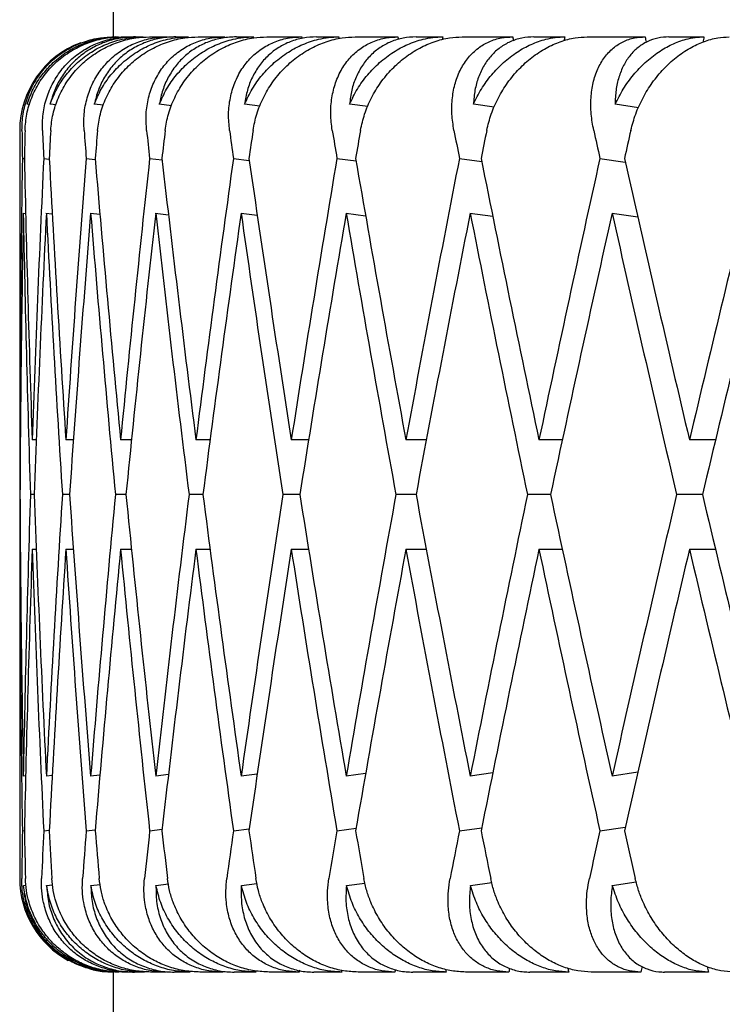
# Model space of a CAD drawing. Header units: millimetres. Extents: x 8 to 552, y 12 to 759.
# Tile 39 of 55: x 332.15 to 335.91, y 346.15 to 351.41. Entities that reach past the tile are written whole.
import ezdxf

# ---------------------------------------------------------------- set-up
doc = ezdxf.new("R2010")
doc.units = ezdxf.units.MM

msp = doc.modelspace()

# ---------------------------------------------------------------- linework, layer by layer
at = {"color": 7, "linetype": 'Continuous', "lineweight": 30}
for p, q in [((332.6545, 355.3176), (332.6545, 351.3176)), ((332.6664, 351.3176), (332.6267, 351.3144)), ((332.6664, 351.3176), (332.6819, 351.3176)), ((332.6966, 351.3176), (332.7471, 351.3176)), ((332.7727, 351.3176), (332.8146, 351.3176)), ((332.8478, 351.3176), (332.9445, 351.3176)), ((332.9884, 351.3176), (333.0564, 351.3176)), ((333.1078, 351.3176), (333.25, 351.3176)), ((333.312, 351.3176), (333.4056, 351.3176)), ((333.4748, 351.3176), (333.6614, 351.3176)), ((333.7409, 351.3176), (333.8594, 351.3176)), ((333.9459, 351.3176), (334.1754, 351.3176)), ((334.2719, 351.3176), (334.4143, 351.3176)), ((334.5176, 351.3176), (334.7883, 351.3176)), ((334.9009, 351.3176), (335.0662, 351.3176)), ((335.1854, 351.3176), (335.4952, 351.3176)), ((335.6232, 351.3176), (335.8102, 351.3176)), ((332.2077, 350.956), (332.1938, 350.9577)), ((332.3486, 350.9539), (332.317, 350.9577)), ((332.602, 350.9517), (332.553, 350.9577)), ((332.9661, 350.9494), (332.9002, 350.9577)), ((333.4379, 350.947), (333.3559, 350.9577)), ((334.014, 350.9445), (333.9166, 350.9577)), ((334.69, 350.9418), (334.5781, 350.9577)), ((335.4605, 350.9388), (335.3352, 350.9577)), ((332.1545, 350.8176), (332.1545, 349.4549)), ((332.1688, 350.6677), (332.1796, 350.6664)), ((332.2828, 350.6677), (332.3123, 350.6642)), ((332.5101, 350.6677), (332.5581, 350.6618)), ((332.8487, 350.6677), (332.9152, 350.6594)), ((333.2963, 350.6677), (333.3808, 350.6568)), ((333.8493, 350.6677), (333.9514, 350.654)), ((334.5036, 350.6677), (334.6227, 350.6508)), ((335.2542, 350.6677), (335.3897, 350.6473)), ((332.1738, 350.3753), (332.1861, 350.3738)), ((332.2944, 350.3757), (332.3283, 350.3715)), ((332.5335, 350.3753), (332.583, 350.3692)), ((332.8785, 350.3757), (332.9493, 350.3668)), ((333.3374, 350.3753), (333.4233, 350.3642)), ((333.8988, 350.3753), (334.0023, 350.3613)), ((334.5588, 350.3757), (334.6818, 350.3582)), ((335.3193, 350.3753), (335.456, 350.3547)), ((332.1579, 349.1625), (332.1549, 349.1625)), ((332.2437, 349.1625), (332.2212, 349.1625)), ((332.4412, 349.1625), (332.4012, 349.1625)), ((332.7524, 349.1625), (332.6935, 349.1625)), ((333.1715, 349.1625), (333.0959, 349.1625)), ((333.6979, 349.1625), (333.6052, 349.1625)), ((334.3275, 349.1625), (334.2176, 349.1625)), ((335.0531, 349.1625), (334.9286, 349.1625)), ((335.8716, 349.1625), (335.7325, 349.1625)), ((332.1545, 348.8701), (332.156, 348.8701)), ((332.2316, 348.8701), (332.2116, 348.8701)), ((332.4208, 348.8701), (332.3824, 348.8701)), ((332.7221, 348.8701), (332.6656, 348.8701)), ((333.1333, 348.8701), (333.0591, 348.8701)), ((333.6512, 348.8701), (333.5599, 348.8701)), ((334.2718, 348.8701), (334.1641, 348.8701)), ((334.9905, 348.8701), (334.8672, 348.8701)), ((335.8018, 348.8701), (335.6638, 348.8701)), ((332.1549, 348.5777), (332.1579, 348.5777)), ((332.2212, 348.5777), (332.2428, 348.5777)), ((332.4012, 348.5777), (332.4412, 348.5777)), ((332.6935, 348.5777), (332.7515, 348.5777)), ((333.0959, 348.5777), (333.1715, 348.5777)), ((333.6052, 348.5777), (333.6979, 348.5777)), ((334.2176, 348.5777), (334.3267, 348.5777)), ((334.9286, 348.5777), (335.0531, 348.5777)), ((335.7325, 348.5777), (335.8716, 348.5777)), ((332.1545, 348.2853), (332.1545, 346.8176)), ((333.4233, 347.376), (333.3374, 347.3649)), ((334.0023, 347.3789), (333.8988, 347.3649)), ((334.6816, 347.382), (334.5612, 347.3649)), ((335.456, 347.3855), (335.3193, 347.3649)), ((332.1861, 347.3664), (332.1738, 347.3649)), ((332.3281, 347.3686), (332.2971, 347.3649)), ((332.583, 347.371), (332.5335, 347.3649)), ((332.949, 347.3734), (332.8811, 347.3649)), ((332.1688, 347.0724), (332.1796, 347.0737)), ((332.2828, 347.0724), (332.3123, 347.076)), ((332.5101, 347.0724), (332.5581, 347.0784)), ((332.8487, 347.0724), (332.9152, 347.0808)), ((333.2963, 347.0724), (333.3808, 347.0834)), ((333.8493, 347.0724), (333.9514, 347.0862)), ((334.5036, 347.0724), (334.6227, 347.0894)), ((335.2542, 347.0724), (335.3897, 347.0929)), ((335.3204, 346.7803), (335.448, 346.7996)), ((332.1752, 346.7803), (332.1884, 346.7819)), ((332.2985, 346.7803), (332.3299, 346.7841)), ((332.5348, 346.7803), (332.584, 346.7863)), ((332.8825, 346.7803), (332.9489, 346.7886)), ((333.3387, 346.7803), (333.4218, 346.7911)), ((333.9001, 346.7803), (333.999, 346.7936)), ((334.5623, 346.7803), (334.6761, 346.7965)), ((332.6545, 346.3176), (332.6545, 341.5176)), ((332.6843, 346.3176), (332.6649, 346.3176)), ((332.7428, 346.3176), (332.6995, 346.3176)), ((332.8203, 346.3176), (332.7678, 346.3176)), ((332.9369, 346.3176), (332.854, 346.3176)), ((333.0654, 346.3176), (332.9803, 346.3176)), ((333.2392, 346.3176), (333.1174, 346.3176)), ((333.4178, 346.3176), (333.3006, 346.3176)), ((333.6474, 346.3176), (333.4876, 346.3176)), ((333.8747, 346.3176), (333.7264, 346.3176)), ((334.1584, 346.3176), (333.9618, 346.3176)), ((334.4327, 346.3176), (334.2543, 346.3176)), ((334.7683, 346.3176), (334.5364, 346.3176)), ((335.0874, 346.3176), (334.8805, 346.3176)), ((335.4725, 346.3176), (335.2071, 346.3176)), ((335.8341, 346.3176), (335.6, 346.3176))]:
    msp.add_line(p, q, dxfattribs=at)
at = {"color": 7, "linetype": 'Continuous', "lineweight": 30, "flags": 128}
msp.add_lwpolyline([(332.5451, 346.3297), (332.5942, 346.3212), (332.6545, 346.3176)], dxfattribs=at)
at = {"color": 7, "linetype": 'Continuous', "lineweight": 30}
for centre, start, end in [((332.6545, 350.8176), 110.366, 180), ((332.6545, 346.8176), 180, 241.2033)]:
    msp.add_arc(centre, 0.5, start, end, dxfattribs=at)
for centre, major_axis, ratio, start_param, end_param in [((347.1545, 348.8701), (-6.8442, 39.7777), 0.321364, 1.454085, 1.454295), ((347.1545, 348.8701), (5.5972, 39.794), 0.336135, 1.556567, 1.556816), ((347.1545, 348.8701), (-8.0036, 39.764), 0.30407, 1.448197, 1.448553), ((347.1545, 348.8701), (6.8442, 39.7777), 0.321364, 1.56456, 1.564939), ((347.1545, 348.8701), (-9.0689, 39.7547), 0.284594, 1.444492, 1.445011), ((347.1545, 348.8701), (8.0036, 39.764), 0.30407, 1.570448, 1.570968), ((347.1545, 348.8701), (-10.0366, 39.7507), 0.263266, 1.442948, 1.443685), ((347.1545, 348.8701), (9.0689, 39.7547), 0.284594, 1.574153, 1.574851), ((347.1545, 348.8701), (-1.5048, 41.2086), 0.362166, 1.510299, 1.513939), ((347.1545, 348.2853), (0, 41.2122), 0.36397, 1.509314, 1.51296), ((347.1545, 348.8701), (-2.9857, 41.1984), 0.356806, 1.497671, 1.501311), ((347.1545, 348.2853), (1.5048, 41.2086), 0.362166, 1.522538, 1.526185), ((347.1545, 348.8701), (-4.4205, 41.1834), 0.348049, 1.486183, 1.489822), ((347.1545, 348.2853), (2.9857, 41.1984), 0.356806, 1.535166, 1.538813), ((347.1545, 348.8701), (-5.7903, 41.1662), 0.336135, 1.47628, 1.479919), ((347.1545, 348.2853), (4.4205, 41.1834), 0.348049, 1.546655, 1.550301), ((347.1545, 348.8701), (-7.0802, 41.1493), 0.321364, 1.468286, 1.471925), ((347.1545, 348.2853), (5.7903, 41.1662), 0.336135, 1.556558, 1.560204), ((347.1545, 348.8701), (-8.2795, 41.1352), 0.30407, 1.462398, 1.466037), ((347.1545, 348.2853), (7.0802, 41.1493), 0.321364, 1.564551, 1.568198), ((347.1545, 348.8701), (-9.3816, 41.1256), 0.284594, 1.458693, 1.462332), ((347.1545, 348.2853), (8.2795, 41.1352), 0.30407, 1.570439, 1.574086), ((347.1545, 348.8701), (-10.3827, 41.1214), 0.263266, 1.45715, 1.460789), ((347.1545, 348.2853), (9.3816, 41.1256), 0.284594, 1.574144, 1.577791), ((347.1545, 348.8701), (0, 41.2122), 0.36397, 1.527163, 1.563702), ((347.1545, 349.4549), (-1.5048, 41.2086), 0.362166, 1.528142, 1.564666), ((347.1545, 348.8701), (1.5048, 41.2086), 0.362166, 1.540388, 1.576926), ((347.1545, 349.4549), (-2.9857, 41.1984), 0.356806, 1.515514, 1.552038), ((347.1545, 348.8701), (2.9857, 41.1984), 0.356806, 1.553016, 1.589554), ((347.1545, 349.4549), (-4.4205, 41.1834), 0.348049, 1.504025, 1.54055), ((347.1545, 348.8701), (4.4205, 41.1834), 0.348049, 1.564504, 1.601043), ((347.1545, 349.4549), (-5.7903, 41.1662), 0.336135, 1.494122, 1.530647), ((347.1545, 348.8701), (5.7903, 41.1662), 0.336135, 1.574407, 1.610946), ((347.1545, 349.4549), (-7.0802, 41.1493), 0.321364, 1.486128, 1.522653), ((347.1545, 348.8701), (7.0802, 41.1493), 0.321364, 1.582401, 1.618939), ((347.1545, 349.4549), (-8.2795, 41.1352), 0.30407, 1.48024, 1.516765), ((347.1545, 348.8701), (8.2795, 41.1352), 0.30407, 1.588289, 1.624828), ((347.1545, 349.4549), (-9.3816, 41.1256), 0.284594, 1.476535, 1.51306), ((347.1545, 348.8701), (9.3816, 41.1256), 0.284594, 1.591994, 1.628533), ((347.1545, 349.4549), (-10.3827, 41.1214), 0.263266, 1.474992, 1.511517), ((347.1545, 348.8701), (10.3827, 41.1214), 0.263266, 1.593537, 1.630076), ((347.1545, 348.2853), (0, 41.2122), 0.36397, 1.520062, 1.556607), ((347.1545, 348.8701), (-1.5048, 41.2086), 0.362166, 1.52104, 1.557572), ((347.1545, 348.2853), (1.5048, 41.2086), 0.362166, 1.533289, 1.569831), ((347.1545, 348.8701), (-2.9857, 41.1984), 0.356806, 1.508415, 1.544944), ((347.1545, 348.2853), (2.9857, 41.1984), 0.356806, 1.545914, 1.582459), ((347.1545, 348.8701), (-4.4205, 41.1834), 0.348049, 1.496923, 1.533455), ((347.1545, 348.2853), (4.4205, 41.1834), 0.348049, 1.557405, 1.593948), ((347.1545, 348.8701), (-5.7903, 41.1662), 0.336135, 1.487024, 1.523552), ((347.1545, 348.2853), (5.7903, 41.1662), 0.336135, 1.567306, 1.603851), ((347.1545, 348.8701), (-7.0802, 41.1493), 0.321364, 1.479027, 1.515559), ((347.1545, 348.2853), (7.0802, 41.1493), 0.321364, 1.575299, 1.611844), ((347.1545, 348.8701), (-8.2795, 41.1352), 0.30407, 1.473139, 1.509671), ((347.1545, 348.2853), (8.2795, 41.1352), 0.30407, 1.58119, 1.617733), ((347.1545, 348.8701), (-9.3816, 41.1256), 0.284594, 1.469437, 1.505966), ((347.1545, 348.2853), (9.3816, 41.1256), 0.284594, 1.584893, 1.621438), ((347.1545, 348.8701), (-10.3827, 41.1214), 0.263266, 1.46789, 1.504422), ((347.1545, 348.2853), (10.3827, 41.1214), 0.263266, 1.586436, 1.622981), ((347.1545, 349.4549), (0, 41.2122), 0.36397, 1.570796, 1.577891), ((347.1545, 348.8701), (0, 41.2122), 0.36397, 1.563702, 1.570796), ((347.1545, 348.8701), (0, 41.2122), 0.36397, 1.570796, 1.577891), ((347.1545, 349.4549), (0, 41.2122), 0.36397, 1.584986, 1.621531), ((347.1545, 348.8701), (1.5048, 41.2086), 0.362166, 1.584021, 1.620553), ((347.1545, 349.4549), (-1.5048, 41.2086), 0.362166, 1.571761, 1.608306), ((347.1545, 348.8701), (2.9857, 41.1984), 0.356806, 1.596649, 1.633181), ((347.1545, 349.4549), (-2.9857, 41.1984), 0.356806, 1.559133, 1.595678), ((347.1545, 348.8701), (4.4205, 41.1834), 0.348049, 1.608137, 1.644669), ((347.1545, 349.4549), (-4.4205, 41.1834), 0.348049, 1.547645, 1.58419), ((347.1545, 348.8701), (5.7903, 41.1662), 0.336135, 1.61804, 1.654572), ((347.1545, 349.4549), (-5.7903, 41.1662), 0.336135, 1.537742, 1.574287), ((347.1545, 348.8701), (7.0802, 41.1493), 0.321364, 1.626034, 1.662566), ((347.1545, 349.4549), (-7.0802, 41.1493), 0.321364, 1.529748, 1.566293), ((347.1545, 348.8701), (8.2795, 41.1352), 0.30407, 1.631922, 1.668454), ((347.1545, 349.4549), (-8.2795, 41.1352), 0.30407, 1.52386, 1.560405), ((347.1545, 348.8701), (9.3816, 41.1256), 0.284594, 1.635627, 1.672159), ((347.1545, 349.4549), (-9.3816, 41.1256), 0.284594, 1.520155, 1.5567), ((347.1545, 348.8701), (10.3827, 41.1214), 0.263266, 1.63717, 1.673702), ((347.1545, 349.4549), (-10.3827, 41.1214), 0.263266, 1.518612, 1.555157), ((347.1545, 348.2853), (0, 41.2122), 0.36397, 1.563702, 1.570796), ((347.1545, 348.8701), (0, 41.2122), 0.36397, 1.577891, 1.61443), ((347.1545, 348.2853), (1.5048, 41.2086), 0.362166, 1.576926, 1.613451), ((347.1545, 348.8701), (-1.5048, 41.2086), 0.362166, 1.564666, 1.601205), ((347.1545, 348.2853), (2.9857, 41.1984), 0.356806, 1.589554, 1.626079), ((347.1545, 348.8701), (-2.9857, 41.1984), 0.356806, 1.552038, 1.588577), ((347.1545, 348.2853), (4.4205, 41.1834), 0.348049, 1.601043, 1.637567), ((347.1545, 348.8701), (-4.4205, 41.1834), 0.348049, 1.54055, 1.577089), ((347.1545, 348.2853), (5.7903, 41.1662), 0.336135, 1.610946, 1.647471), ((347.1545, 348.8701), (-5.7903, 41.1662), 0.336135, 1.530647, 1.567186), ((347.1545, 348.2853), (7.0802, 41.1493), 0.321364, 1.618939, 1.655464), ((347.1545, 348.8701), (-7.0802, 41.1493), 0.321364, 1.522653, 1.559192), ((347.1545, 348.2853), (8.2795, 41.1352), 0.30407, 1.624828, 1.661352), ((347.1545, 348.8701), (-8.2795, 41.1352), 0.30407, 1.516765, 1.553304), ((347.1545, 348.2853), (9.3816, 41.1256), 0.284594, 1.628533, 1.665057), ((347.1545, 348.8701), (-9.3816, 41.1256), 0.284594, 1.51306, 1.549599), ((347.1545, 348.2853), (10.3827, 41.1214), 0.263266, 1.630076, 1.666601), ((347.1545, 348.8701), (-10.3827, 41.1214), 0.263266, 1.511517, 1.548055), ((347.1545, 348.8701), (1.5048, 41.2086), 0.362166, 1.627654, 1.633845), ((347.1545, 349.4549), (0, 41.2122), 0.36397, 1.628633, 1.634833), ((347.1545, 348.8701), (2.9857, 41.1984), 0.356806, 1.640282, 1.646473), ((347.1545, 349.4549), (-1.5048, 41.2086), 0.362166, 1.615408, 1.621608), ((347.1545, 348.8701), (4.4205, 41.1834), 0.348049, 1.651771, 1.657962), ((347.1545, 349.4549), (-2.9857, 41.1984), 0.356806, 1.60278, 1.60898), ((347.1545, 348.8701), (5.7903, 41.1662), 0.336135, 1.661674, 1.667865), ((347.1545, 349.4549), (-4.4205, 41.1834), 0.348049, 1.591292, 1.597492), ((347.1545, 348.8701), (7.0802, 41.1493), 0.321364, 1.669667, 1.675858), ((347.1545, 349.4549), (-5.7903, 41.1662), 0.336135, 1.581389, 1.587589), ((347.1545, 348.8701), (8.2795, 41.1352), 0.30407, 1.675555, 1.681747), ((347.1545, 349.4549), (-7.0802, 41.1493), 0.321364, 1.573395, 1.579595), ((347.1545, 348.8701), (9.3816, 41.1256), 0.284594, 1.67926, 1.685452), ((347.1545, 349.4549), (-8.2795, 41.1352), 0.30407, 1.567507, 1.573707), ((347.1545, 348.8701), (10.3827, 41.1214), 0.263266, 1.680804, 1.686995), ((347.1545, 349.4549), (-9.3816, 41.1256), 0.284594, 1.563802, 1.570002), ((347.1545, 348.8701), (6.8442, 39.7777), 0.321364, 1.689909, 1.69015), ((347.1545, 348.8701), (-5.5972, 39.794), 0.336135, 1.58743, 1.587668), ((347.1545, 348.8701), (8.0036, 39.764), 0.30407, 1.695695, 1.696038), ((347.1545, 348.8701), (-6.8442, 39.7777), 0.321364, 1.5793, 1.579674), ((347.1545, 348.8701), (9.0689, 39.7547), 0.284594, 1.699244, 1.699743), ((347.1545, 348.8701), (-8.0036, 39.764), 0.30407, 1.573265, 1.573786), ((347.1545, 348.8701), (10.0366, 39.7507), 0.263266, 1.700523, 1.701286), ((347.1545, 348.8701), (-9.0689, 39.7547), 0.284594, 1.569383, 1.570081)]:
    msp.add_ellipse(centre, major_axis=major_axis, ratio=ratio, start_param=start_param, end_param=end_param, dxfattribs=at)
for points, knots in [([(332.1665, 350.8176), (332.1676, 350.8468), (332.1697, 350.9062), (332.1928, 350.9921), (332.2302, 351.0736), (332.2816, 351.1463), (332.3459, 351.2092), (332.419, 351.2585), (332.4999, 351.2938), (332.5803, 351.3141), (332.6347, 351.3165), (332.6593, 351.3176)], [0, 0, 0, 0, 0.114542, 0.23238, 0.34693, 0.464926, 0.577123, 0.692931, 0.799182, 0.908911, 1, 1, 1, 1]), ([(332.1828, 350.8176), (332.185, 350.8469), (332.1894, 350.9064), (332.2158, 350.9924), (332.2565, 351.0739), (332.3109, 351.1466), (332.3781, 351.2096), (332.4537, 351.2589), (332.5367, 351.2942), (332.618, 351.3142), (332.6723, 351.3165), (332.6966, 351.3176)], [0, 0, 0, 0, 0.1146065, 0.2325198, 0.3471316, 0.4651683, 0.577786, 0.6940158, 0.8008443, 0.911181, 1, 1, 1, 1]), ([(332.1938, 350.9577), (332.2037, 350.9848), (332.2239, 351.0399), (332.2718, 351.1148), (332.3321, 351.1821), (332.4028, 351.2371), (332.4824, 351.2794), (332.557, 351.3036), (332.6244, 351.3157), (332.6626, 351.3169), (332.6819, 351.3176)], [0, 0, 0, 0, 0.137628, 0.279151, 0.416817, 0.558784, 0.691042, 0.827634, 0.913195, 1, 1, 1, 1]), ([(332.2758, 350.8176), (332.2759, 350.8468), (332.2762, 350.9062), (332.2962, 350.9921), (332.3306, 351.0736), (332.3791, 351.1463), (332.4407, 351.2092), (332.5114, 351.2585), (332.5902, 351.2938), (332.6691, 351.3141), (332.7227, 351.3165), (332.7471, 351.3176)], [0, 0, 0, 0, 0.1145416, 0.23238, 0.3469304, 0.4649256, 0.5771225, 0.6929312, 0.7991817, 0.9089106, 1, 1, 1, 1]), ([(332.317, 350.9577), (332.3277, 350.9848), (332.3495, 351.0399), (332.3996, 351.1148), (332.4619, 351.1821), (332.534, 351.2371), (332.6146, 351.2794), (332.6897, 351.3036), (332.7573, 351.3157), (332.7954, 351.3169), (332.8146, 351.3176)], [0, 0, 0, 0, 0.1376282, 0.2791513, 0.4168174, 0.5587839, 0.6910424, 0.8276344, 0.9131954, 1, 1, 1, 1]), ([(332.7727, 351.3176), (332.7463, 351.3163), (332.6929, 351.3138), (332.6165, 351.2936), (332.5447, 351.262), (332.48, 351.219), (332.4227, 351.1654), (332.3758, 351.103), (332.3388, 351.0333), (332.3243, 350.9831), (332.317, 350.9577)], [0, 0, 0, 0, 0.121172, 0.245978, 0.367117, 0.49156, 0.616821, 0.745339, 0.871171, 1, 1, 1, 1]), ([(332.3201, 350.8176), (332.3232, 350.8469), (332.3295, 350.9064), (332.3586, 350.9924), (332.4017, 351.0739), (332.4582, 351.1466), (332.5271, 351.2096), (332.604, 351.2589), (332.6878, 351.2942), (332.7694, 351.3142), (332.8236, 351.3165), (332.8478, 351.3176)], [0, 0, 0, 0, 0.114606, 0.23252, 0.347132, 0.465168, 0.577786, 0.694016, 0.800844, 0.911181, 1, 1, 1, 1]), ([(332.4983, 350.8176), (332.4975, 350.8468), (332.4958, 350.9062), (332.5128, 350.9921), (332.5439, 351.0736), (332.5891, 351.1463), (332.6475, 351.2092), (332.7152, 351.2585), (332.7914, 351.2938), (332.8681, 351.3141), (332.9206, 351.3165), (332.9445, 351.3176)], [0, 0, 0, 0, 0.114542, 0.23238, 0.34693, 0.464926, 0.577123, 0.692931, 0.799182, 0.908911, 1, 1, 1, 1]), ([(332.553, 350.9577), (332.5645, 350.9848), (332.5879, 351.0399), (332.6398, 351.1148), (332.7034, 351.1821), (332.7765, 351.2371), (332.8576, 351.2794), (332.9326, 351.3036), (332.9998, 351.3157), (333.0375, 351.3169), (333.0564, 351.3176)], [0, 0, 0, 0, 0.137628, 0.279151, 0.416817, 0.558784, 0.691042, 0.827634, 0.913195, 1, 1, 1, 1]), ([(332.9884, 351.3176), (332.9626, 351.3163), (332.9103, 351.3138), (332.836, 351.2936), (332.7666, 351.262), (332.7045, 351.219), (332.6501, 351.1654), (332.606, 351.103), (332.572, 351.0333), (332.5594, 350.9831), (332.553, 350.9577)], [0, 0, 0, 0, 0.121172, 0.245978, 0.367117, 0.49156, 0.616821, 0.745339, 0.871171, 1, 1, 1, 1]), ([(332.5703, 350.8176), (332.5743, 350.8469), (332.5824, 350.9064), (332.6139, 350.9924), (332.6591, 351.0739), (332.7173, 351.1466), (332.7874, 351.2096), (332.865, 351.2589), (332.949, 351.2942), (333.0303, 351.3142), (333.0839, 351.3165), (333.1078, 351.3176)], [0, 0, 0, 0, 0.114606, 0.23252, 0.347132, 0.465168, 0.577786, 0.694016, 0.800844, 0.911181, 1, 1, 1, 1]), ([(332.8324, 350.8176), (332.8307, 350.8468), (332.8271, 350.9062), (332.8407, 350.9921), (332.8683, 351.0736), (332.9099, 351.1463), (332.9646, 351.2092), (333.0289, 351.2585), (333.1019, 351.2938), (333.1758, 351.3141), (333.2269, 351.3165), (333.25, 351.3176)], [0, 0, 0, 0, 0.1145416, 0.23238, 0.3469304, 0.4649256, 0.5771225, 0.6929312, 0.7991817, 0.9089106, 1, 1, 1, 1]), ([(332.9002, 350.9577), (332.9124, 350.9848), (332.937, 351.0399), (332.9904, 351.1148), (333.055, 351.1821), (333.1284, 351.2371), (333.2093, 351.2794), (333.2836, 351.3036), (333.3499, 351.3157), (333.3869, 351.3169), (333.4056, 351.3176)], [0, 0, 0, 0, 0.137628, 0.279151, 0.416817, 0.558784, 0.691042, 0.827634, 0.913195, 1, 1, 1, 1]), ([(333.312, 351.3176), (333.2869, 351.3163), (333.2361, 351.3138), (333.1645, 351.2936), (333.098, 351.262), (333.039, 351.219), (332.9878, 351.1654), (332.947, 351.103), (332.9162, 351.0333), (332.9056, 350.9831), (332.9002, 350.9577)], [0, 0, 0, 0, 0.1211723, 0.2459781, 0.3671171, 0.4915599, 0.6168215, 0.7453387, 0.8711714, 1, 1, 1, 1]), ([(332.9315, 350.8176), (332.9364, 350.8469), (332.9462, 350.9064), (332.9799, 350.9924), (333.0269, 351.0739), (333.0863, 351.1466), (333.1571, 351.2096), (333.2347, 351.2589), (333.3183, 351.2942), (333.3987, 351.3142), (333.4514, 351.3165), (333.4748, 351.3176)], [0, 0, 0, 0, 0.1146065, 0.2325198, 0.3471316, 0.4651683, 0.577786, 0.6940158, 0.8008443, 0.911181, 1, 1, 1, 1]), ([(333.2755, 350.8176), (333.2728, 350.8468), (333.2674, 350.9062), (333.2776, 350.9921), (333.3015, 351.0736), (333.3391, 351.1463), (333.3898, 351.2092), (333.4501, 351.2585), (333.5193, 351.2938), (333.5899, 351.3141), (333.6391, 351.3165), (333.6614, 351.3176)], [0, 0, 0, 0, 0.114542, 0.23238, 0.34693, 0.464926, 0.577123, 0.692931, 0.799182, 0.908911, 1, 1, 1, 1]), ([(333.3559, 350.9577), (333.3686, 350.9848), (333.3944, 351.0399), (333.4488, 351.1148), (333.5138, 351.1821), (333.5871, 351.2371), (333.6671, 351.2794), (333.7403, 351.3036), (333.8051, 351.3157), (333.8412, 351.3169), (333.8594, 351.3176)], [0, 0, 0, 0, 0.137628, 0.279151, 0.416817, 0.558784, 0.691042, 0.827634, 0.913195, 1, 1, 1, 1]), ([(333.7409, 351.3176), (333.7168, 351.3163), (333.6678, 351.3138), (333.5995, 351.2936), (333.5364, 351.262), (333.4809, 351.219), (333.4334, 351.1654), (333.3961, 351.103), (333.3687, 351.0333), (333.3602, 350.9831), (333.3559, 350.9577)], [0, 0, 0, 0, 0.121172, 0.245978, 0.367117, 0.49156, 0.616821, 0.745339, 0.871171, 1, 1, 1, 1]), ([(333.401, 350.8176), (333.4066, 350.8469), (333.4182, 350.9064), (333.4537, 350.9924), (333.5021, 351.0739), (333.5623, 351.1466), (333.6333, 351.2096), (333.7104, 351.2589), (333.7929, 351.2942), (333.8718, 351.3142), (333.9231, 351.3165), (333.9459, 351.3176)], [0, 0, 0, 0, 0.114606, 0.23252, 0.347132, 0.465168, 0.577786, 0.694016, 0.800844, 0.911181, 1, 1, 1, 1]), ([(333.8242, 350.8176), (333.8206, 350.8468), (333.8133, 350.9062), (333.8201, 350.9921), (333.8401, 351.0736), (333.8735, 351.1463), (333.9197, 351.2092), (333.9756, 351.2585), (334.0405, 351.2938), (334.1073, 351.3141), (334.1542, 351.3165), (334.1754, 351.3176)], [0, 0, 0, 0, 0.1145416, 0.23238, 0.3469304, 0.4649256, 0.5771225, 0.6929312, 0.7991817, 0.9089106, 1, 1, 1, 1]), ([(333.9166, 350.9577), (333.9298, 350.9848), (333.9565, 351.0399), (334.0115, 351.1148), (334.0765, 351.1821), (334.149, 351.2371), (334.2276, 351.2794), (334.299, 351.3036), (334.362, 351.3157), (334.3968, 351.3169), (334.4143, 351.3176)], [0, 0, 0, 0, 0.137628, 0.279151, 0.416817, 0.558784, 0.691042, 0.827634, 0.913195, 1, 1, 1, 1]), ([(334.2719, 351.3176), (334.2489, 351.3163), (334.2022, 351.3138), (334.1376, 351.2936), (334.0784, 351.262), (334.0269, 351.219), (333.9834, 351.1654), (333.95, 351.103), (333.9262, 351.0333), (333.9198, 350.9831), (333.9166, 350.9577)], [0, 0, 0, 0, 0.121172, 0.245978, 0.367117, 0.49156, 0.616821, 0.745339, 0.871171, 1, 1, 1, 1]), ([(333.9751, 350.8176), (333.9815, 350.8469), (333.9947, 350.9064), (334.0319, 350.9924), (334.0813, 351.0739), (334.1418, 351.1466), (334.2124, 351.2096), (334.2884, 351.2589), (334.3691, 351.2942), (334.4459, 351.3142), (334.4955, 351.3165), (334.5176, 351.3176)], [0, 0, 0, 0, 0.1146065, 0.2325198, 0.3471316, 0.4651683, 0.577786, 0.6940158, 0.8008443, 0.911181, 1, 1, 1, 1]), ([(334.4744, 350.8176), (334.4699, 350.8468), (334.4608, 350.9062), (334.4641, 350.9921), (334.48, 351.0736), (334.509, 351.1463), (334.5504, 351.2092), (334.6015, 351.2585), (334.6616, 351.2938), (334.7239, 351.3141), (334.7682, 351.3165), (334.7883, 351.3176)], [0, 0, 0, 0, 0.114542, 0.23238, 0.34693, 0.464926, 0.577123, 0.692931, 0.799182, 0.908911, 1, 1, 1, 1]), ([(334.5781, 350.9577), (334.5916, 350.9848), (334.6191, 351.0399), (334.6742, 351.1148), (334.7387, 351.1821), (334.8099, 351.2371), (334.8865, 351.2794), (334.9556, 351.3036), (335.0162, 351.3157), (335.0495, 351.3169), (335.0662, 351.3176)], [0, 0, 0, 0, 0.137628, 0.279151, 0.416817, 0.558784, 0.691042, 0.827634, 0.913195, 1, 1, 1, 1]), ([(334.9009, 351.3176), (334.8792, 351.3163), (334.8352, 351.3138), (334.7748, 351.2936), (334.72, 351.262), (334.6728, 351.219), (334.6336, 351.1654), (334.6043, 351.103), (334.5844, 351.0333), (334.5802, 350.9831), (334.5781, 350.9577)], [0, 0, 0, 0, 0.121172, 0.245978, 0.367117, 0.49156, 0.616821, 0.745339, 0.871171, 1, 1, 1, 1]), ([(334.6495, 350.8176), (334.6567, 350.8469), (334.6713, 350.9064), (334.7099, 350.9924), (334.76, 351.0739), (334.8203, 351.1466), (334.89, 351.2096), (334.9644, 351.2589), (335.0427, 351.2942), (335.1168, 351.3142), (335.1642, 351.3165), (335.1854, 351.3176)], [0, 0, 0, 0, 0.114606, 0.23252, 0.347132, 0.465168, 0.577786, 0.694016, 0.800844, 0.911181, 1, 1, 1, 1]), ([(335.221, 350.8176), (335.2157, 350.8468), (335.2049, 350.9062), (335.2047, 350.9921), (335.2164, 351.0736), (335.2406, 351.1463), (335.2769, 351.2092), (335.3228, 351.2585), (335.3776, 351.2938), (335.4352, 351.3141), (335.4765, 351.3165), (335.4952, 351.3176)], [0, 0, 0, 0, 0.114542, 0.23238, 0.34693, 0.464926, 0.577123, 0.692931, 0.799182, 0.908911, 1, 1, 1, 1]), ([(335.3352, 350.9577), (335.349, 350.9848), (335.377, 351.0399), (335.4319, 351.1148), (335.4954, 351.1821), (335.5648, 351.2371), (335.6388, 351.2794), (335.705, 351.3036), (335.7627, 351.3157), (335.7943, 351.3169), (335.8102, 351.3176)], [0, 0, 0, 0, 0.137628, 0.279151, 0.416817, 0.558784, 0.691042, 0.827634, 0.913195, 1, 1, 1, 1]), ([(335.6232, 351.3176), (335.603, 351.3163), (335.5619, 351.3138), (335.5062, 351.2936), (335.4562, 351.262), (335.4137, 351.219), (335.3791, 351.1654), (335.3541, 351.103), (335.3382, 351.0333), (335.3362, 350.9831), (335.3352, 350.9577)], [0, 0, 0, 0, 0.121172, 0.245978, 0.367117, 0.49156, 0.616821, 0.745339, 0.871171, 1, 1, 1, 1]), ([(335.4191, 350.8176), (335.427, 350.8469), (335.443, 350.9064), (335.4826, 350.9924), (335.533, 351.0739), (335.5927, 351.1466), (335.6609, 351.2096), (335.7331, 351.2589), (335.8085, 351.2942), (335.8793, 351.3142), (335.9242, 351.3165), (335.9443, 351.3176)], [0, 0, 0, 0, 0.114606, 0.23252, 0.347132, 0.465168, 0.577786, 0.694016, 0.800844, 0.911181, 1, 1, 1, 1]), ([(332.6584, 346.3176), (332.6316, 346.3188), (332.5771, 346.3214), (332.4987, 346.3418), (332.4247, 346.3736), (332.3573, 346.4168), (332.2973, 346.4708), (332.2462, 346.5348), (332.2056, 346.6079), (332.1802, 346.6816), (332.1666, 346.7522), (332.1655, 346.7957), (332.165, 346.8176)], [0, 0, 0, 0, 0.099032, 0.201043, 0.300045, 0.401731, 0.504401, 0.609736, 0.718397, 0.82995, 0.914331, 1, 1, 1, 1]), ([(332.6995, 346.3176), (332.6724, 346.3188), (332.6174, 346.3214), (332.5377, 346.3419), (332.4619, 346.3739), (332.3925, 346.4174), (332.33, 346.4717), (332.2763, 346.5362), (332.2328, 346.6099), (332.205, 346.6835), (332.1891, 346.7535), (332.1865, 346.7961), (332.1852, 346.8176)], [0, 0, 0, 0, 0.099346, 0.201688, 0.301, 0.402993, 0.506234, 0.612154, 0.721444, 0.833657, 0.916225, 1, 1, 1, 1]), ([(332.7428, 346.3176), (332.7163, 346.3188), (332.6626, 346.3214), (332.5857, 346.3418), (332.5136, 346.3736), (332.4483, 346.4168), (332.3907, 346.4708), (332.3422, 346.5348), (332.3045, 346.6079), (332.2817, 346.6816), (332.2705, 346.7522), (332.2708, 346.7957), (332.271, 346.8176)], [0, 0, 0, 0, 0.099032, 0.201043, 0.300045, 0.401731, 0.504401, 0.609736, 0.718397, 0.82995, 0.914331, 1, 1, 1, 1]), ([(332.854, 346.3176), (332.827, 346.3188), (332.7721, 346.3214), (332.692, 346.3419), (332.6156, 346.3739), (332.545, 346.4174), (332.4811, 346.4717), (332.4255, 346.5362), (332.3799, 346.6099), (332.3498, 346.6835), (332.3318, 346.7535), (332.3278, 346.7961), (332.3259, 346.8176)], [0, 0, 0, 0, 0.099346, 0.201688, 0.301, 0.402993, 0.506234, 0.612154, 0.721444, 0.833657, 0.916225, 1, 1, 1, 1]), ([(332.9369, 346.3176), (332.911, 346.3188), (332.8583, 346.3214), (332.7836, 346.3418), (332.7139, 346.3736), (332.6513, 346.4168), (332.5965, 346.4708), (332.551, 346.5348), (332.5163, 346.6079), (332.4963, 346.6816), (332.4876, 346.7522), (332.4894, 346.7957), (332.4902, 346.8176)], [0, 0, 0, 0, 0.099032, 0.201043, 0.300045, 0.401731, 0.504401, 0.609736, 0.718397, 0.82995, 0.914331, 1, 1, 1, 1]), ([(333.1174, 346.3176), (333.0906, 346.3188), (333.0363, 346.3214), (332.9565, 346.3419), (332.8799, 346.3739), (332.8088, 346.4174), (332.7438, 346.4717), (332.6868, 346.5362), (332.6394, 346.6099), (332.6072, 346.6835), (332.5872, 346.7535), (332.582, 346.7961), (332.5793, 346.8176)], [0, 0, 0, 0, 0.099346, 0.201688, 0.301, 0.402993, 0.506234, 0.612154, 0.721444, 0.833657, 0.916225, 1, 1, 1, 1]), ([(333.2392, 346.3176), (333.214, 346.3188), (333.1629, 346.3214), (333.0909, 346.3418), (333.0241, 346.3736), (332.9646, 346.4168), (332.913, 346.4708), (332.8709, 346.5348), (332.8396, 346.6079), (332.8226, 346.6816), (332.8164, 346.7522), (332.8195, 346.7957), (332.8211, 346.8176)], [0, 0, 0, 0, 0.099032, 0.201043, 0.300045, 0.401731, 0.504401, 0.609736, 0.718397, 0.82995, 0.914331, 1, 1, 1, 1]), ([(333.4876, 346.3176), (333.4613, 346.3188), (333.4079, 346.3214), (333.329, 346.3419), (333.2528, 346.3739), (333.1817, 346.4174), (333.1162, 346.4717), (333.0582, 346.5362), (333.0093, 346.6099), (332.9754, 346.6835), (332.9535, 346.7535), (332.947, 346.7961), (332.9437, 346.8176)], [0, 0, 0, 0, 0.099346, 0.201688, 0.301, 0.402993, 0.506234, 0.612154, 0.721444, 0.833657, 0.916225, 1, 1, 1, 1]), ([(333.6474, 346.3176), (333.6232, 346.3188), (333.5739, 346.3214), (333.5052, 346.3418), (333.4418, 346.3736), (333.3859, 346.4168), (333.338, 346.4708), (333.2995, 346.5348), (333.2718, 346.6079), (333.2579, 346.6816), (333.2543, 346.7522), (333.2588, 346.7957), (333.261, 346.8176)], [0, 0, 0, 0, 0.099032, 0.201043, 0.300045, 0.401731, 0.504401, 0.609736, 0.718397, 0.82995, 0.914331, 1, 1, 1, 1]), ([(333.9618, 346.3176), (333.9362, 346.3188), (333.8841, 346.3214), (333.8067, 346.3419), (333.7315, 346.3739), (333.6609, 346.4174), (333.5954, 346.4717), (333.5369, 346.5362), (333.4869, 346.6099), (333.4515, 346.6835), (333.4279, 346.7535), (333.4202, 346.7961), (333.4163, 346.8176)], [0, 0, 0, 0, 0.099346, 0.201688, 0.301, 0.402993, 0.506234, 0.612154, 0.721444, 0.833657, 0.916225, 1, 1, 1, 1]), ([(334.1584, 346.3176), (334.1353, 346.3188), (334.0883, 346.3214), (334.0234, 346.3418), (333.9639, 346.3736), (333.912, 346.4168), (333.8681, 346.4708), (333.8336, 346.5348), (333.8096, 346.6079), (333.7989, 346.6816), (333.798, 346.7522), (333.8038, 346.7957), (333.8067, 346.8176)], [0, 0, 0, 0, 0.099032, 0.201043, 0.300045, 0.401731, 0.504401, 0.609736, 0.718397, 0.82995, 0.914331, 1, 1, 1, 1]), ([(334.5364, 346.3176), (334.5117, 346.3188), (334.4614, 346.3214), (334.386, 346.3419), (334.3124, 346.3739), (334.2428, 346.4174), (334.1778, 346.4717), (334.1192, 346.5362), (334.0685, 346.6099), (334.0319, 346.6835), (334.0068, 346.7535), (333.9979, 346.7961), (333.9934, 346.8176)], [0, 0, 0, 0, 0.099346, 0.201688, 0.301, 0.402993, 0.506234, 0.612154, 0.721444, 0.833657, 0.916225, 1, 1, 1, 1]), ([(334.7683, 346.3176), (334.7465, 346.3188), (334.7022, 346.3214), (334.6415, 346.3418), (334.5864, 346.3736), (334.5389, 346.4168), (334.4994, 346.4708), (334.4691, 346.5348), (334.4491, 346.6079), (334.4416, 346.6816), (334.4433, 346.7522), (334.4504, 346.7957), (334.454, 346.8176)], [0, 0, 0, 0, 0.099032, 0.201043, 0.300045, 0.401731, 0.504401, 0.609736, 0.718397, 0.82995, 0.914331, 1, 1, 1, 1]), ([(335.2071, 346.3176), (335.1834, 346.3188), (335.1352, 346.3214), (335.0624, 346.3419), (334.991, 346.3739), (334.923, 346.4174), (334.859, 346.4717), (334.8007, 346.5362), (334.7497, 346.6099), (334.7122, 346.6835), (334.6857, 346.7535), (334.6757, 346.7961), (334.6707, 346.8176)], [0, 0, 0, 0, 0.099346, 0.201688, 0.301, 0.402993, 0.506234, 0.612154, 0.721444, 0.833657, 0.916225, 1, 1, 1, 1]), ([(335.4725, 346.3176), (335.4521, 346.3188), (335.4108, 346.3214), (335.3548, 346.3418), (335.3045, 346.3736), (335.2618, 346.4168), (335.2269, 346.4708), (335.201, 346.5348), (335.1852, 346.6079), (335.1811, 346.6816), (335.1854, 346.7522), (335.1937, 346.7957), (335.1979, 346.8176)], [0, 0, 0, 0, 0.099032, 0.201043, 0.300045, 0.401731, 0.504401, 0.609736, 0.718397, 0.82995, 0.914331, 1, 1, 1, 1]), ([(335.9686, 346.3176), (335.9462, 346.3188), (335.9005, 346.3214), (335.831, 346.3419), (335.7622, 346.3739), (335.6963, 346.4174), (335.6338, 346.4717), (335.5763, 346.5362), (335.5253, 346.6099), (335.4871, 346.6835), (335.4595, 346.7535), (335.4485, 346.7961), (335.443, 346.8176)], [0, 0, 0, 0, 0.099346, 0.201688, 0.301, 0.402993, 0.506234, 0.612154, 0.721444, 0.833657, 0.916225, 1, 1, 1, 1]), ([(332.6843, 346.3176), (332.6573, 346.3188), (332.6026, 346.3214), (332.5233, 346.3418), (332.4479, 346.3736), (332.3789, 346.4168), (332.3169, 346.4708), (332.2635, 346.5348), (332.2208, 346.6079), (332.1885, 346.6904), (332.1797, 346.7495), (332.1752, 346.7803)], [0, 0, 0, 0, 0.104109, 0.21135, 0.315427, 0.422327, 0.53026, 0.640996, 0.755227, 0.8725, 1, 1, 1, 1]), ([(332.6649, 346.3176), (332.6382, 346.3188), (332.584, 346.3214), (332.506, 346.3416), (332.4323, 346.3732), (332.3653, 346.4162), (332.3057, 346.4699), (332.255, 346.5335), (332.2151, 346.6061), (332.1854, 346.6889), (332.1787, 346.7487), (332.1752, 346.7803)], [0, 0, 0, 0, 0.103815, 0.210744, 0.31453, 0.421144, 0.52851, 0.638666, 0.752248, 0.868841, 1, 1, 1, 1]), ([(332.8203, 346.3176), (332.7934, 346.3188), (332.7388, 346.3214), (332.6591, 346.3418), (332.5831, 346.3736), (332.513, 346.4168), (332.4495, 346.4708), (332.3943, 346.5348), (332.3494, 346.6079), (332.3146, 346.6904), (332.304, 346.7495), (332.2985, 346.7803)], [0, 0, 0, 0, 0.104109, 0.21135, 0.315427, 0.422327, 0.53026, 0.640996, 0.755227, 0.8725, 1, 1, 1, 1]), ([(332.2985, 346.7803), (332.3006, 346.7514), (332.305, 346.6928), (332.3308, 346.6092), (332.3707, 346.5308), (332.4239, 346.4623), (332.4895, 346.4045), (332.5627, 346.361), (332.643, 346.3316), (332.7118, 346.319), (332.7542, 346.3179), (332.7678, 346.3176)], [0, 0, 0, 0, 0.119854, 0.243135, 0.363008, 0.486545, 0.60299, 0.72322, 0.833004, 0.946354, 1, 1, 1, 1]), ([(333.0654, 346.3176), (333.0388, 346.3188), (332.9847, 346.3214), (332.9053, 346.3418), (332.8291, 346.3736), (332.7585, 346.4168), (332.694, 346.4708), (332.6374, 346.5348), (332.5906, 346.6079), (332.5536, 346.6904), (332.5413, 346.7495), (332.5348, 346.7803)], [0, 0, 0, 0, 0.104109, 0.21135, 0.315427, 0.422327, 0.53026, 0.640996, 0.755227, 0.8725, 1, 1, 1, 1]), ([(332.5348, 346.7803), (332.536, 346.7514), (332.5384, 346.6928), (332.561, 346.6092), (332.5976, 346.5308), (332.6476, 346.4623), (332.7101, 346.4045), (332.7805, 346.361), (332.8583, 346.3316), (332.9254, 346.319), (332.9669, 346.3179), (332.9803, 346.3176)], [0, 0, 0, 0, 0.1198541, 0.2431354, 0.3630084, 0.4865449, 0.6029901, 0.7232198, 0.833004, 0.9463541, 1, 1, 1, 1]), ([(333.4178, 346.3176), (333.3916, 346.3188), (333.3385, 346.3214), (333.26, 346.3418), (333.1842, 346.3736), (333.1135, 346.4168), (333.0485, 346.4708), (332.9909, 346.5348), (332.9427, 346.6079), (332.9037, 346.6904), (332.8897, 346.7495), (332.8825, 346.7803)], [0, 0, 0, 0, 0.104109, 0.21135, 0.315427, 0.422327, 0.53026, 0.640996, 0.755227, 0.8725, 1, 1, 1, 1]), ([(332.8825, 346.7803), (332.8826, 346.7514), (332.883, 346.6928), (332.9023, 346.6092), (332.9353, 346.5308), (332.9818, 346.4623), (333.0406, 346.4045), (333.1077, 346.361), (333.1824, 346.3316), (333.2473, 346.319), (333.2876, 346.3179), (333.3006, 346.3176)], [0, 0, 0, 0, 0.119854, 0.243135, 0.363008, 0.486545, 0.60299, 0.72322, 0.833004, 0.946354, 1, 1, 1, 1]), ([(333.3387, 346.7803), (333.3379, 346.7514), (333.3363, 346.6928), (333.3521, 346.6092), (333.3813, 346.5308), (333.4237, 346.4623), (333.4785, 346.4045), (333.5418, 346.361), (333.6128, 346.3316), (333.675, 346.319), (333.7139, 346.3179), (333.7264, 346.3176)], [0, 0, 0, 0, 0.119854, 0.243135, 0.363008, 0.486545, 0.60299, 0.72322, 0.833004, 0.946354, 1, 1, 1, 1]), ([(333.8747, 346.3176), (333.8492, 346.3188), (333.7974, 346.3214), (333.7204, 346.3418), (333.6456, 346.3736), (333.5754, 346.4168), (333.5104, 346.4708), (333.4523, 346.5348), (333.403, 346.6079), (333.3624, 346.6904), (333.3468, 346.7495), (333.3387, 346.7803)], [0, 0, 0, 0, 0.1041095, 0.2113502, 0.3154274, 0.4223267, 0.5302604, 0.6409957, 0.7552272, 0.8724997, 1, 1, 1, 1]), ([(333.9001, 346.7803), (333.8983, 346.7514), (333.8947, 346.6928), (333.9069, 346.6092), (333.9321, 346.5308), (333.9702, 346.4623), (334.0206, 346.4045), (334.0795, 346.361), (334.1463, 346.3316), (334.2053, 346.319), (334.2424, 346.3179), (334.2543, 346.3176)], [0, 0, 0, 0, 0.119854, 0.243135, 0.363008, 0.486545, 0.60299, 0.72322, 0.833004, 0.946354, 1, 1, 1, 1]), ([(334.4327, 346.3176), (334.408, 346.3188), (334.358, 346.3214), (334.283, 346.3418), (334.2098, 346.3736), (334.1407, 346.4168), (334.0761, 346.4708), (334.0179, 346.5348), (333.9679, 346.6079), (333.9259, 346.6904), (333.9089, 346.7495), (333.9001, 346.7803)], [0, 0, 0, 0, 0.1041095, 0.2113502, 0.3154274, 0.4223267, 0.5302604, 0.6409957, 0.7552272, 0.8724997, 1, 1, 1, 1]), ([(334.5623, 346.7803), (334.5596, 346.7514), (334.5541, 346.6928), (334.5625, 346.6092), (334.5834, 346.5308), (334.617, 346.4623), (334.6625, 346.4045), (334.7167, 346.361), (334.7788, 346.3316), (334.8341, 346.319), (334.8692, 346.3179), (334.8805, 346.3176)], [0, 0, 0, 0, 0.119854, 0.243135, 0.363008, 0.486545, 0.60299, 0.72322, 0.833004, 0.946354, 1, 1, 1, 1]), ([(335.0874, 346.3176), (335.0639, 346.3188), (335.016, 346.3214), (334.9436, 346.3418), (334.8726, 346.3736), (334.8049, 346.4168), (334.7414, 346.4708), (334.6835, 346.5348), (334.6332, 346.6079), (334.5902, 346.6904), (334.5719, 346.7495), (334.5623, 346.7803)], [0, 0, 0, 0, 0.104109, 0.21135, 0.315427, 0.422327, 0.53026, 0.640996, 0.755227, 0.8725, 1, 1, 1, 1]), ([(335.3204, 346.7803), (335.3168, 346.7514), (335.3093, 346.6928), (335.314, 346.6092), (335.3305, 346.5308), (335.3593, 346.4623), (335.3996, 346.4045), (335.4485, 346.361), (335.5055, 346.3316), (335.5567, 346.319), (335.5895, 346.3179), (335.6, 346.3176)], [0, 0, 0, 0, 0.119854, 0.243135, 0.363008, 0.486545, 0.60299, 0.72322, 0.833004, 0.946354, 1, 1, 1, 1]), ([(335.8341, 346.3176), (335.8117, 346.3188), (335.7663, 346.3214), (335.6971, 346.3418), (335.6288, 346.3736), (335.5632, 346.4168), (335.5012, 346.4708), (335.4441, 346.5348), (335.3938, 346.6079), (335.3501, 346.6904), (335.3306, 346.7495), (335.3204, 346.7803)], [0, 0, 0, 0, 0.104109, 0.21135, 0.315427, 0.422327, 0.53026, 0.640996, 0.755227, 0.8725, 1, 1, 1, 1])]:
    msp.add_open_spline(points, degree=3, knots=knots, dxfattribs=at)

doc.saveas('drawing.dxf')
